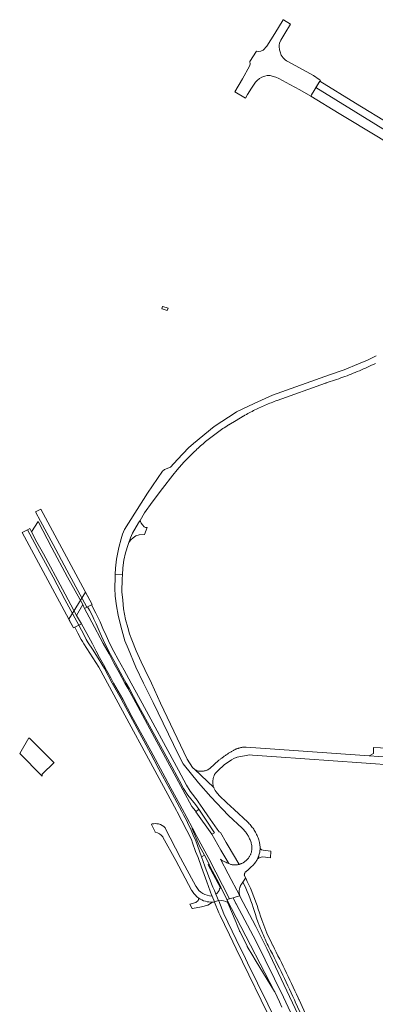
# Model space of a CAD drawing. Extents: x 152825 to 164088, y 457113 to 463005.
# Tile 69 of 256: x 156368 to 156585, y 461304 to 461905. Entities that reach past the tile are written whole.
import ezdxf

# ---------------------------------------------------------------- set-up
doc = ezdxf.new("R2010")
doc.units = 0
doc.header["$LTSCALE"] = 0.5
for name, color, linetype, lineweight in [('B-PV-VH-GESLOTENVERHARDING_ASFALT-GV', 251, 'CONTINUOUS', 18), ('B-PV-VH-HALFVERHARDING_GRASBETONSTEEN-GV', 251, 'CONTINUOUS', 18), ('B-PV-VH-ONVERHARD_ZAND-GV', 251, 'CONTINUOUS', 18), ('B-PV-VH-OPENVERHARDING-GV', 251, 'CONTINUOUS', 18), ('B-PV-VH-OPENVERHARDING_BETONSTRAATSTEEN-GV', 251, 'CONTINUOUS', 18), ('B-PV-VH-OPENVERHARDING_STRAATBAKSTEEN-GV', 251, 'CONTINUOUS', 18)]:
    doc.layers.add(name, color=color, linetype=linetype, lineweight=lineweight)

msp = doc.modelspace()

# ---------------------------------------------------------------- linework, layer by layer
at = {"layer": 'B-PV-VH-GESLOTENVERHARDING_ASFALT-GV', "flags": 128}
for points in [[(156548.718, 461863.899), (156609.868, 461826.303), (156612.417, 461830.448), (156594.256, 461841.426), (156572.953, 461854.445), (156551.156, 461867.864)], [(156609.868, 461826.303), (156548.718, 461863.899), (156545.532, 461858.719), (156563.014, 461848.131), (156586.876, 461833.5), (156606.767, 461821.261)], [(156412.071, 461548.084), (156380.615, 461606.368), (156377.417, 461604.699), (156380.498, 461598.967), (156388.177, 461584.769), (156396.507, 461569.025), (156408.835, 461546.415)], [(156387.369, 461582.746), (156378.955, 461598.806), (156375.024, 461592.423), (156378.319, 461586.206), (156382.242, 461578.955), (156393.816, 461557.426), (156402.407, 461541.449), (156406.247, 461547.975), (156396.906, 461564.837)], [(156441.484, 461598.833), (156441.352, 461599.472), (156440.427, 461597.909), (156436.763, 461591.617), (156435.517, 461588.795), (156434.443, 461586.041), (156435.693, 461587.647), (156437.145, 461588.903), (156438.687, 461590.017), (156440.749, 461590.69), (156443.972, 461590.782), (156445.533, 461595.208), (156444.661, 461595.167), (156443.892, 461595.571), (156442.709, 461596.828), (156441.99, 461597.696)], [(156380.052, 461579.591), (156372.481, 461593.701), (156369.185, 461592.064), (156400.605, 461533.726), (156403.875, 461535.406), (156395.374, 461551.159), (156388.144, 461564.79)], [(156502.231, 461370.069), (156502.254, 461370.077), (156502.185, 461370.294), (156502.092, 461370.646), (156502.014, 461371.001), (156501.951, 461371.36), (156501.905, 461371.721), (156501.874, 461372.084), (156501.859, 461372.448), (156501.861, 461372.812), (156501.878, 461373.175), (156501.911, 461373.538), (156501.96, 461373.899), (156502.025, 461374.257), (156502.106, 461374.612), (156502.202, 461374.963), (156502.313, 461375.31), (156502.44, 461375.651), (156502.581, 461375.986), (156502.737, 461376.315), (156502.907, 461376.637), (156503.092, 461376.951), (156503.189, 461377.105), (156504.105, 461378.457), (156505.727, 461380.785), (156505.827, 461380.929), (156505.024, 461382.377), (156505, 461382.585), (156504.991, 461382.794), (156504.998, 461383.003), (156505.059, 461383.416), (156505.113, 461383.618), (156505.182, 461383.816), (156505.266, 461384.007), (156505.364, 461384.191), (156505.601, 461384.534), (156505.738, 461384.692), (156505.887, 461384.837), (156506.046, 461384.971), (156506.059, 461384.981), (156507.339, 461386.007), (156509.218, 461387.741), (156510.23, 461388.665), (156510.712, 461389.183), (156511.106, 461389.64), (156511.481, 461390.113), (156511.837, 461390.6), (156512.174, 461391.1), (156512.49, 461391.614), (156512.787, 461392.139), (156513.062, 461392.676), (156513.107, 461392.771), (156513.317, 461393.223), (156513.549, 461393.78), (156513.759, 461394.345), (156513.947, 461394.918), (156514.113, 461395.499), (156514.255, 461396.085), (156514.374, 461396.676), (156514.47, 461397.272), (156514.542, 461397.871), (156514.59, 461398.472), (156514.61, 461398.95), (156514.615, 461399.075), (156514.616, 461399.678), (156514.594, 461400.281), (156514.55, 461400.854), (156514.517, 461401.168), (156514.328, 461402.567), (156514.059, 461403.534), (156513.845, 461404.226), (156513.613, 461404.913), (156513.362, 461405.593), (156513.093, 461406.265), (156512.806, 461406.931), (156512.5, 461407.588), (156512.177, 461408.236), (156511.837, 461408.876), (156511.479, 461409.506), (156511.105, 461410.127), (156510.713, 461410.737), (156510.306, 461411.336), (156509.882, 461411.923), (156509.442, 461412.499), (156508.987, 461413.063), (156508.517, 461413.615), (156508.032, 461414.153), (156507.544, 461414.666), (156507.227, 461414.986), (156498.808, 461422.823), (156494.291, 461426.995), (156489.541, 461431.382), (156487.767, 461433.525), (156487.532, 461433.85), (156487.31, 461434.184), (156487.102, 461434.527), (156486.907, 461434.878), (156486.883, 461434.926), (156486.727, 461435.236), (156486.561, 461435.601), (156486.41, 461435.973), (156486.316, 461436.233), (156474.5, 461447.427), (156474.258, 461447.625), (156474.026, 461447.836), (156473.805, 461448.058), (156473.596, 461448.291), (156473.399, 461448.534), (156470.167, 461453.662), (156453.692, 461487.701), (156448.268, 461500), (156444.24, 461508.369), (156442.027, 461512.966), (156441.969, 461513.094), (156438.938, 461519.75), (156436.223, 461526.464), (156434.934, 461530.125), (156433.787, 461534.053), (156432.473, 461538.996), (156431.238, 461545.435), (156430.669, 461550.757), (156430.245, 461555.741), (156430.318, 461563.791), (156430.501, 461566.104), (156426.112, 461566.323), (156426.03, 461564.677), (156425.965, 461558.105), (156426.122, 461553.066), (156426.855, 461547.247), (156427.943, 461541.483), (156429.499, 461534.832), (156431.944, 461525.872), (156433.931, 461521.153), (156438.741, 461509.874), (156443.315, 461500), (156448.477, 461489.799), (156449.262, 461488.187), (156464.847, 461456.217), (156467.657, 461450.807), (156477.036, 461439.04), (156484.518, 461430.504), (156495.401, 461419.164), (156503.746, 461411.395), (156503.956, 461411.183), (156504.362, 461410.756), (156504.756, 461410.319), (156505.139, 461409.871), (156505.508, 461409.412), (156505.866, 461408.944), (156506.21, 461408.466), (156506.542, 461407.979), (156506.86, 461407.484), (156507.164, 461406.979), (156507.455, 461406.467), (156507.732, 461405.947), (156507.994, 461405.42), (156508.242, 461404.886), (156508.476, 461404.345), (156508.695, 461403.798), (156508.899, 461403.245), (156509.087, 461402.688), (156509.261, 461402.125), (156509.419, 461401.558), (156509.552, 461400.573), (156509.57, 461400.401), (156509.601, 461399.996), (156509.616, 461399.589), (156509.615, 461399.183), (156509.599, 461398.777), (156509.566, 461398.372), (156509.517, 461397.968), (156509.453, 461397.567), (156509.372, 461397.168), (156509.277, 461396.773), (156509.165, 461396.383), (156509.039, 461395.996), (156508.897, 461395.615), (156508.74, 461395.24), (156508.569, 461394.872), (156508.384, 461394.51), (156508.184, 461394.156), (156507.97, 461393.81), (156507.744, 461393.473), (156507.503, 461393.145), (156507.251, 461392.826), (156506.986, 461392.518), (156506.709, 461392.221), (156505.893, 461391.475), (156505.877, 461391.462), (156505.567, 461391.204), (156505.247, 461390.958), (156504.918, 461390.725), (156504.579, 461390.506), (156504.233, 461390.3), (156503.878, 461390.107), (156503.516, 461389.929), (156503.147, 461389.766), (156502.772, 461389.617), (156502.392, 461389.483), (156502.006, 461389.364), (156501.79, 461389.307), (156501.617, 461389.261), (156501.223, 461389.173), (156500.826, 461389.101), (156500.427, 461389.044), (156500.026, 461389.003), (156499.624, 461388.979), (156499.221, 461388.97), (156498.416, 461389), (156498.015, 461389.039), (156497.616, 461389.094), (156497.22, 461389.165), (156496.826, 461389.251), (156496.437, 461389.353), (156495.581, 461389.797), (156494.897, 461389.985), (156494.254, 461390.27), (156493.619, 461390.569), (156492.99, 461390.883), (156492.368, 461391.211), (156491.754, 461391.552), (156491.148, 461391.908), (156490.55, 461392.278), (156490.357, 461392.403), (156495.178, 461383.469)], [(156485.114, 461407.672), (156475.436, 461421.495), (156475.085, 461422.039), (156472.888, 461424.628), (156467.357, 461434.79), (156450.074, 461466.791), (156439.852, 461485.655), (156433.793, 461496.86), (156432.023, 461500), (156428.49, 461506.543), (156425.327, 461512.329), (156422.37, 461517.858), (156418.802, 461524.317), (156416.999, 461527.77), (156413.511, 461534.221), (156410.167, 461540.415), (156407.42, 461545.685), (156406.247, 461547.975), (156402.407, 461541.449), (156405.451, 461536.215), (156408.762, 461530.415), (156412.188, 461523.981), (156414.54, 461519.641), (156416.606, 461515.612), (156418.894, 461511.513), (156420.867, 461507.954), (156423.409, 461503.189), (156425.146, 461500), (156430.702, 461490.186), (156436.357, 461479.613), (156447.809, 461458.607), (156456.573, 461442.395), (156460.156, 461435.897), (156465.53, 461425.798), (156469.853, 461417.849), (156473.27, 461411.355), (156475.946, 461406.267), (156483.235, 461392.918), (156487.555, 461384.628), (156491.63, 461376.619), (156495.881, 461368.246), (156498.25, 461368.926), (156500, 461369.428), (156502.231, 461370.069), (156495.178, 461383.469), (156490.357, 461392.403), (156490.55, 461392.278), (156491.148, 461391.908), (156491.754, 461391.552), (156492.368, 461391.211), (156492.99, 461390.883), (156493.619, 461390.569), (156494.254, 461390.27), (156494.897, 461389.985), (156495.581, 461389.797), (156490.543, 461398.075)], [(156495.581, 461389.797), (156496.437, 461389.353), (156496.826, 461389.251), (156497.22, 461389.165), (156497.616, 461389.094), (156498.015, 461389.039), (156498.416, 461389), (156499.221, 461388.97), (156499.624, 461388.979), (156500.026, 461389.003), (156500.427, 461389.044), (156500.826, 461389.101), (156501.223, 461389.173), (156501.617, 461389.261), (156501.79, 461389.307), (156499.573, 461393.106), (156493.951, 461402.742), (156490.418, 461408.796), (156489.61, 461409.218), (156488.486, 461410.833), (156482.725, 461418.983), (156479.95, 461422.812), (156479.739, 461423.479), (156476.824, 461427.554), (156476.824, 461427.8), (156471.906, 461434.088), (156469.728, 461437.6), (156464.74, 461446.804), (156464.716, 461446.848), (156441.345, 461490.01), (156435.887, 461500), (156431.598, 461507.855), (156427.904, 461514.501), (156425.228, 461519.381), (156422.829, 461524.005), (156420.606, 461529.049), (156418.591, 461533.497), (156416.918, 461537.494), (156414.221, 461542.828), (156411.537, 461547.809), (156409.199, 461546.603), (156410.381, 461544.513), (156412.183, 461541.221), (156413.122, 461539.205), (156414.442, 461536.249), (156416.936, 461530.592), (156419.575, 461524.661), (156423.254, 461517.472), (156426.273, 461512.059), (156430.824, 461503.593), (156432.772, 461500), (156434.776, 461496.509), (156439.624, 461487.657), (156443.593, 461480.263), (156448.019, 461472.06), (156459.524, 461451.3), (156465.32, 461440.34), (156467.919, 461435.581), (156470.466, 461431.681), (156475.138, 461425.78), (156477.14, 461423.075), (156481.355, 461416.91), (156486.765, 461408.655), (156485.114, 461407.672), (156490.543, 461398.075)], [(156494.356, 461367.808), (156495.881, 461368.246), (156491.63, 461376.619), (156487.555, 461384.628), (156483.235, 461392.918), (156475.946, 461406.267), (156473.27, 461411.355), (156473.053, 461411.241), (156473.381, 461410.563), (156473.762, 461409.685), (156477.116, 461401.344), (156477.546, 461400.445), (156480.57, 461394.848), (156483.435, 461389.393), (156484.183, 461387.878), (156489.382, 461377.954), (156490.65, 461375.368)], [(156495.841, 461346.297), (156500, 461337.737), (156522.993, 461290.414), (156525.387, 461291.402), (156506.945, 461329.216), (156505.705, 461331.757), (156500, 461343.455), (156492.38, 461359.08), (156489.372, 461366.933), (156489.32, 461367.057), (156489.267, 461367.183), (156486.72, 461366.497), (156486.77, 461366.381), (156486.824, 461366.247), (156489.477, 461359.677), (156490.15, 461358.01), (156492.794, 461352.568)], [(156500, 461356.906), (156494.356, 461367.808), (156494.908, 461366.137), (156494.95, 461366.01), (156495, 461365.887), (156500, 461353.69), (156500.634, 461352.144), (156502.08, 461348.615), (156502.129, 461348.496), (156502.194, 461348.365), (156502.978, 461346.783), (156506.654, 461339.372), (156506.716, 461339.246), (156506.791, 461339.122), (156510.235, 461333.432), (156511.691, 461331.026), (156523.491, 461311.531)]]:
    msp.add_lwpolyline(points, close=True, dxfattribs=at)
for points in [[(156585.561, 461700.003), (156580.186, 461697.441), (156574.765, 461695.034), (156565.967, 461691.534), (156557.045, 461688.409), (156522.139, 461676.066), (156511.014, 461670.784), (156500.202, 461665.691), (156500, 461665.56), (156486.545, 461656.816), (156473.952, 461646.503), (156470.839, 461643.697), (156464.158, 461636.734), (156459.825, 461632.04), (156456.237, 461630.556), (156456.042, 461630.405), (156455.032, 461629.622), (156445.769, 461616.133), (156431.861, 461593.852), (156430.561, 461590.976), (156429.671, 461588.228), (156428.352, 461582.876), (156426.884, 461575.814), (156426.313, 461570.343), (156426.112, 461566.323), (156430.501, 461566.104), (156430.845, 461570.456), (156431.473, 461575.108), (156432.406, 461579.638), (156433.958, 461584.795), (156434.443, 461586.041), (156435.517, 461588.795), (156436.763, 461591.617), (156440.427, 461597.909), (156441.352, 461599.472), (156444.056, 461604.042), (156448.644, 461610.608), (156454.913, 461618.894), (156461.29, 461627.039), (156463.94, 461630.351), (156468.09, 461634.935), (156472.369, 461639.401), (156473.087, 461640.119), (156473.812, 461640.831), (156474.541, 461641.537), (156475.277, 461642.238), (156476.017, 461642.932), (156476.763, 461643.621), (156477.515, 461644.304), (156478.272, 461644.981), (156479.034, 461645.652), (156479.802, 461646.317), (156480.574, 461646.976), (156481.352, 461647.629), (156482.135, 461648.276), (156482.923, 461648.916), (156483.716, 461649.551), (156484.514, 461650.179), (156485.317, 461650.801), (156486.125, 461651.416), (156486.938, 461652.025), (156487.756, 461652.628), (156488.578, 461653.224), (156489.405, 461653.813), (156490.236, 461654.396), (156491.072, 461654.973), (156491.913, 461655.543), (156492.758, 461656.106), (156493.607, 461656.663), (156494.461, 461657.213), (156495.319, 461657.756), (156495.459, 461657.843), (156495.564, 461657.904), (156500, 461660.538), (156504.374, 461663.135), (156504.499, 461663.212), (156505.357, 461663.706), (156506.22, 461664.193), (156507.086, 461664.674), (156507.956, 461665.147), (156508.829, 461665.613), (156509.707, 461666.072), (156510.588, 461666.524), (156511.473, 461666.969), (156512.361, 461667.406), (156513.253, 461667.837), (156514.148, 461668.26), (156515.047, 461668.676), (156515.949, 461669.085), (156516.854, 461669.486), (156517.763, 461669.881), (156518.675, 461670.267), (156519.589, 461670.647), (156520.507, 461671.019), (156521.428, 461671.383), (156522.352, 461671.74), (156523.278, 461672.09), (156524.208, 461672.432), (156524.879, 461672.674), (156525.004, 461672.714), (156554.615, 461683.295), (156554.771, 461683.351), (156554.951, 461683.408), (156556.242, 461683.821), (156557.53, 461684.241), (156558.816, 461684.669), (156560.1, 461685.104), (156561.38, 461685.547), (156562.658, 461685.998), (156563.934, 461686.456), (156565.207, 461686.922), (156566.476, 461687.395), (156567.744, 461687.876), (156569.008, 461688.364), (156570.269, 461688.86), (156571.527, 461689.363), (156572.783, 461689.873), (156574.035, 461690.391), (156575.285, 461690.916), (156576.531, 461691.449), (156577.774, 461691.989), (156579.014, 461692.536), (156580.25, 461693.091), (156581.483, 461693.653), (156582.713, 461694.222), (156583.94, 461694.798), (156585.163, 461695.382)], [(156403.875, 461535.406), (156401.396, 461534.132), (156403.041, 461531.019), (156403.325, 461530.477), (156405.392, 461526.634), (156406.114, 461525.368), (156406.884, 461524.131), (156416.103, 461509.82), (156463.464, 461422.251), (156463.958, 461421.338), (156472.622, 461404.495), (156473.344, 461402.554), (156475.232, 461397.094), (156476.738, 461393.491), (156478.846, 461387.545), (156481.986, 461378.69), (156485.202, 461370.058), (156485.25, 461369.93), (156485.302, 461369.808), (156486.72, 461366.497), (156489.267, 461367.183), (156487.613, 461371.027), (156487.56, 461371.15)], [(156467.925, 461419.639), (156466.883, 461421.617), (156459.559, 461435.3), (156452.797, 461447.533), (156449.934, 461453.03), (156447.861, 461456.859), (156429.701, 461490.37), (156424.323, 461500), (156419.507, 461508.943), (156418.003, 461511.64), (156415.601, 461515.365), (156412.164, 461520.775), (156409.557, 461524.623), (156408.297, 461526.689), (156407.042, 461529.29), (156403.875, 461535.406)], [(156480.871, 461388.171), (156478.834, 461393.964), (156475.062, 461404.27)], [(156505.827, 461380.929), (156505.727, 461380.785), (156504.105, 461378.457), (156505.008, 461376.579), (156505.878, 461374.686), (156506.715, 461372.779), (156507.519, 461370.857), (156508.289, 461368.921), (156509.026, 461366.972), (156509.729, 461365.011), (156510.398, 461363.038), (156511.033, 461361.054), (156511.748, 461358.763), (156512.502, 461356.485), (156513.297, 461354.221), (156513.929, 461352.517), (156514.066, 461352.149), (156514.438, 461351.175), (156514.818, 461350.205), (156515.207, 461349.238), (156515.602, 461348.274), (156516.005, 461347.313), (156516.415, 461346.356), (156516.833, 461345.401), (156517.258, 461344.449), (156517.69, 461343.501), (156518.13, 461342.557), (156518.576, 461341.615), (156519.03, 461340.677), (156519.492, 461339.743), (156519.96, 461338.812), (156521.053, 461336.681), (156522.138, 461334.547), (156523.217, 461332.409), (156524.288, 461330.267), (156525.352, 461328.122), (156526.409, 461325.973), (156527.459, 461323.82), (156528.502, 461321.665), (156529.537, 461319.505), (156530.565, 461317.343), (156531.586, 461315.176), (156532.6, 461313.007), (156533.607, 461310.834), (156534.606, 461308.657), (156535.598, 461306.478), (156536.025, 461305.533), (156536.09, 461305.408), (156540.345, 461296.071)], [(156554.263, 461271.806), (156538.41, 461306.529), (156538.347, 461306.654), (156537.839, 461307.78), (156536.856, 461309.943), (156535.865, 461312.103), (156534.867, 461314.26), (156533.862, 461316.413), (156532.85, 461318.563), (156531.83, 461320.709), (156530.804, 461322.852), (156529.77, 461324.992), (156528.728, 461327.128), (156527.68, 461329.26), (156526.625, 461331.389), (156525.562, 461333.514), (156524.492, 461335.636), (156523.415, 461337.755), (156522.331, 461339.869), (156522.277, 461339.994), (156521.848, 461340.88), (156521.788, 461341.005), (156518.845, 461347.328), (156516.241, 461353.798), (156515.618, 461355.503), (156514.879, 461357.631), (156514.176, 461359.771), (156513.51, 461361.922), (156512.808, 461364.091), (156512.067, 461366.248), (156511.288, 461368.391), (156510.471, 461370.52), (156509.616, 461372.634), (156508.724, 461374.733), (156507.795, 461376.815), (156506.829, 461378.881), (156505.827, 461380.929)], [(156537.658, 461289.391), (156528.847, 461308.238), (156512.263, 461342.161), (156500, 461365.153), (156499.824, 461365.483), (156498.25, 461368.926), (156495.881, 461368.246), (156494.356, 461367.808), (156500, 461356.906), (156523.491, 461311.531), (156523.563, 461311.413), (156524.999, 461308.319), (156526.427, 461305.221), (156527.848, 461302.12)], [(156537.989, 461297.403), (156518.769, 461337.946), (156511.984, 461351.438), (156502.295, 461369.947), (156502.254, 461370.077), (156502.231, 461370.069), (156500, 461369.428), (156498.25, 461368.926), (156499.824, 461365.483), (156500, 461365.153), (156512.263, 461342.161), (156528.847, 461308.238), (156537.658, 461289.391)]]:
    msp.add_lwpolyline(points, dxfattribs=at)
at = {"layer": 'B-PV-VH-GESLOTENVERHARDING_ASFALT-GV'}
for points in [[(156475.062, 461404.27, 0.0184033), (156467.925, 461419.639)], [(156487.56, 461371.15, -0.0087628), (156480.871, 461388.171)]]:
    msp.add_lwpolyline(points, format="xyb", dxfattribs=at)
at = {"layer": 'B-PV-VH-HALFVERHARDING_GRASBETONSTEEN-GV', "flags": 128}
msp.add_lwpolyline([(156490.348, 461374.917), (156490.65, 461375.368), (156489.382, 461377.954), (156484.183, 461387.878), (156483.435, 461389.393), (156482.941, 461389.112)], close=True, dxfattribs=at)
at = {"layer": 'B-PV-VH-ONVERHARD_ZAND-GV', "flags": 128}
msp.add_lwpolyline([(156374.143, 461465.905), (156373.333, 461466.555), (156367.752, 461456.966), (156381.363, 461443.383), (156381.488, 461443.258), (156381.584, 461444.347), (156388.792, 461451.446), (156388.667, 461451.569), (156374.268, 461465.782)], close=True, dxfattribs=at)
at = {"layer": 'B-PV-VH-OPENVERHARDING-GV', "flags": 128}
for points in [[(156528.766, 461905.371), (156523.653, 461896.998), (156518.833, 461889.22), (156516.539, 461886.685), (156515.035, 461886.048), (156513.64, 461885.944), (156512.408, 461886.17), (156508.362, 461879.782), (156508.468, 461878.173), (156508.145, 461876.976), (156503.853, 461869.176), (156499.127, 461861.363), (156505.639, 461857.43), (156505.717, 461857.421), (156506.94, 461859.566), (156509.384, 461863.63), (156511.842, 461867.293), (156512.922, 461868.301), (156514.29, 461869.405), (156515.754, 461870.221), (156517.517, 461870.967), (156518.885, 461871.279), (156519.893, 461871.327), (156520.757, 461871.231), (156521.477, 461871.111), (156522.558, 461870.751), (156524.238, 461870.271), (156526.038, 461869.359), (156528.414, 461868.183), (156532.807, 461865.783), (156538.971, 461862.436), (156545.532, 461858.719), (156545.967, 461859.427), (156551.47, 461868.374), (156550.76, 461868.81), (156547.175, 461871.341), (156532.025, 461879.578), (156530.85, 461880.269), (156529.906, 461880.891), (156528.708, 461882.158), (156527.556, 461883.724), (156526.911, 461885.797), (156526.566, 461886.972), (156526.381, 461888.976), (156526.289, 461889.813), (156526.566, 461891.126), (156527.372, 461892.807), (156529.655, 461896.936), (156533.135, 461902.694), (156528.838, 461905.328)], [(156458.372, 461729.138), (156455.292, 461730.124), (156454.979, 461730.224), (156454.501, 461728.804), (156454.84, 461728.694), (156457.888, 461727.697)]]:
    msp.add_lwpolyline(points, close=True, dxfattribs=at)
at = {"layer": 'B-PV-VH-OPENVERHARDING_BETONSTRAATSTEEN-GV', "flags": 128}
for points in [[(156375.024, 461592.423), (156373.907, 461594.41), (156372.481, 461593.701), (156380.052, 461579.591), (156388.144, 461564.79), (156395.374, 461551.159), (156403.875, 461535.406), (156405.451, 461536.215), (156402.407, 461541.449), (156393.816, 461557.426), (156382.242, 461578.955), (156378.319, 461586.206)], [(156407.42, 461545.685), (156408.835, 461546.415), (156409.199, 461546.603), (156411.537, 461547.809), (156412.071, 461548.084), (156408.049, 461555.534), (156397.699, 461539.201), (156398.038, 461538.492), (156400.605, 461533.726), (156401.396, 461534.132), (156403.875, 461535.406), (156405.451, 461536.215), (156402.407, 461541.449), (156406.247, 461547.975)], [(156410.381, 461544.513), (156409.199, 461546.603), (156408.835, 461546.415), (156407.42, 461545.685), (156410.167, 461540.415), (156413.511, 461534.221), (156416.999, 461527.77), (156418.802, 461524.317), (156422.37, 461517.858), (156425.327, 461512.329), (156428.49, 461506.543), (156432.023, 461500), (156433.793, 461496.86), (156439.852, 461485.655), (156450.074, 461466.791), (156467.357, 461434.79), (156472.888, 461424.628), (156475.085, 461422.039), (156475.436, 461421.495), (156477.14, 461423.075), (156475.138, 461425.78), (156470.466, 461431.681), (156467.919, 461435.581), (156465.32, 461440.34), (156459.524, 461451.3), (156448.019, 461472.06), (156443.593, 461480.263), (156439.624, 461487.657), (156434.776, 461496.509), (156432.772, 461500), (156430.824, 461503.593), (156426.273, 461512.059), (156423.254, 461517.472), (156419.575, 461524.661), (156416.936, 461530.592), (156414.442, 461536.249), (156413.122, 461539.205), (156412.183, 461541.221)], [(156592.382, 461460.251), (156583.891, 461460.674), (156583.876, 461458.82), (156583.862, 461457.031), (156581.361, 461455.56), (156593.002, 461454.717), (156592.19, 461456.54), (156592.293, 461458.53), (156592.294, 461458.554)], [(156515.076, 461398.505), (156514.61, 461398.95), (156514.59, 461398.472), (156514.542, 461397.871), (156514.47, 461397.272), (156514.374, 461396.676), (156514.255, 461396.085), (156514.113, 461395.499), (156513.947, 461394.918), (156513.759, 461394.345), (156513.549, 461393.78), (156513.317, 461393.223), (156513.107, 461392.771), (156514.106, 461393.349), (156515.276, 461393.798), (156516.317, 461393.93), (156521.039, 461393.309), (156521.265, 461397.317), (156516.443, 461397.932), (156515.578, 461398.162)]]:
    msp.add_lwpolyline(points, close=True, dxfattribs=at)
for points in [[(156405.451, 461536.215), (156403.875, 461535.406), (156407.042, 461529.29), (156408.297, 461526.689), (156409.557, 461524.623), (156412.164, 461520.775), (156415.601, 461515.365), (156418.003, 461511.64), (156419.507, 461508.943), (156424.323, 461500), (156429.701, 461490.37), (156447.861, 461456.859), (156449.934, 461453.03), (156452.797, 461447.533), (156459.559, 461435.3), (156466.883, 461421.617), (156467.925, 461419.639)], [(156475.062, 461404.27), (156478.834, 461393.964), (156479.154, 461394.064), (156480.57, 461394.848), (156477.546, 461400.445), (156477.116, 461401.344), (156473.762, 461409.685), (156473.381, 461410.563), (156473.053, 461411.241), (156473.27, 461411.355), (156469.853, 461417.849), (156465.53, 461425.798), (156460.156, 461435.897), (156456.573, 461442.395), (156447.809, 461458.607), (156436.357, 461479.613), (156430.702, 461490.186), (156425.146, 461500), (156423.409, 461503.189), (156420.867, 461507.954), (156418.894, 461511.513), (156416.606, 461515.612), (156414.54, 461519.641), (156412.188, 461523.981), (156408.762, 461530.415), (156405.451, 461536.215)], [(156593.002, 461454.717), (156581.361, 461455.56), (156520.748, 461459.883), (156506.088, 461460.953), (156506.028, 461460.953), (156505.675, 461460.951), (156505.322, 461460.94), (156504.97, 461460.921), (156504.618, 461460.894), (156504.267, 461460.859), (156503.916, 461460.817), (156503.567, 461460.766), (156503.219, 461460.708), (156502.873, 461460.641), (156502.528, 461460.567), (156502.185, 461460.485), (156501.843, 461460.395), (156501.504, 461460.298), (156501.167, 461460.193), (156500.833, 461460.08), (156500.501, 461459.96), (156500.172, 461459.832), (156500.086, 461459.796), (156500.013, 461459.761), (156499.688, 461459.604), (156499.355, 461459.439), (156499.017, 461459.266), (156498.673, 461459.086), (156498.323, 461458.898), (156497.969, 461458.703), (156497.609, 461458.501), (156497.246, 461458.292), (156496.879, 461458.078), (156496.509, 461457.856), (156496.136, 461457.629), (156495.761, 461457.397), (156495.383, 461457.159), (156495.005, 461456.916), (156494.625, 461456.668), (156494.244, 461456.416), (156493.864, 461456.159), (156493.484, 461455.899), (156493.104, 461455.635), (156492.726, 461455.368), (156492.35, 461455.098), (156491.975, 461454.826), (156491.604, 461454.551), (156491.235, 461454.274), (156490.87, 461453.995), (156490.508, 461453.716), (156490.151, 461453.435), (156489.799, 461453.154), (156489.452, 461452.872), (156483.884, 461447.866), (156483.831, 461447.825), (156483.556, 461447.62), (156483.271, 461447.428), (156482.977, 461447.249), (156482.675, 461447.085), (156482.366, 461446.934), (156482.05, 461446.799), (156481.729, 461446.677), (156481.402, 461446.572), (156481.07, 461446.481), (156480.735, 461446.406), (156480.396, 461446.347), (156480.056, 461446.303), (156477.298, 461446.215), (156477.038, 461446.262), (156476.733, 461446.332), (156476.432, 461446.418), (156476.136, 461446.519), (156475.845, 461446.635), (156475.56, 461446.765), (156475.283, 461446.91), (156475.013, 461447.069), (156474.752, 461447.242), (156474.5, 461447.427), (156486.316, 461436.233), (156486.274, 461436.35), (156486.152, 461436.732), (156486.047, 461437.119), (156485.956, 461437.51), (156485.882, 461437.904), (156485.823, 461438.301), (156485.78, 461438.7), (156485.753, 461439.1), (156485.742, 461439.501), (156485.747, 461439.902), (156485.768, 461440.303), (156485.804, 461440.702), (156485.857, 461441.1), (156485.926, 461441.495), (156486.01, 461441.887), (156486.11, 461442.276), (156486.225, 461442.66), (156486.356, 461443.039), (156486.501, 461443.413), (156486.662, 461443.781), (156486.836, 461444.142), (156487.025, 461444.495), (156487.229, 461444.841), (156487.381, 461445.082), (156488.997, 461446.75), (156492.632, 461450.017), (156497.111, 461453.249), (156498.604, 461454.056), (156500, 461454.532), (156500.228, 461454.605), (156500.547, 461454.699), (156506.09, 461455.894), (156508.055, 461456.133), (156510.034, 461456.067), (156524.621, 461455.036), (156576.65, 461451.36), (156621.699, 461448.172)]]:
    msp.add_lwpolyline(points, dxfattribs=at)
at = {"layer": 'B-PV-VH-OPENVERHARDING_BETONSTRAATSTEEN-GV'}
msp.add_lwpolyline([(156467.925, 461419.639, -0.0184033), (156475.062, 461404.27)], format="xyb", dxfattribs=at)
at = {"layer": 'B-PV-VH-OPENVERHARDING_STRAATBAKSTEEN-GV', "flags": 128}
for points in [[(156448.618, 461413.968), (156448.309, 461413.796), (156448.328, 461413.756), (156450.516, 461409.205), (156450.58, 461409.071)], [(156475.469, 461375.751), (156475.393, 461375.894), (156465.95, 461393.3), (156456.724, 461411.482), (156456.662, 461411.604)], [(156455.112, 461406.108), (156455.179, 461405.989), (156463.09, 461391.74), (156472.764, 461373.594), (156472.854, 461373.427)], [(156490.348, 461374.917), (156489.907, 461374.394)], [(156494.95, 461366.01), (156494.908, 461366.137), (156494.356, 461367.808), (156490.65, 461375.368), (156490.348, 461374.917)], [(156477.156, 461368.662), (156476.86, 461367.319), (156475.447, 461365.929), (156471.789, 461364.962), (156473.195, 461362.369), (156473.345, 461362.294), (156478.925, 461363.4), (156482.736, 461364.372), (156485.627, 461366.268)], [(156486.77, 461366.381), (156486.72, 461366.497), (156485.302, 461369.808), (156485.25, 461369.93)], [(156487.56, 461371.15), (156487.613, 461371.027), (156489.267, 461367.183), (156489.32, 461367.057)]]:
    msp.add_lwpolyline(points, dxfattribs=at)
at = {"layer": 'B-PV-VH-OPENVERHARDING_STRAATBAKSTEEN-GV'}
for points in [[(156452.599, 461413.971, 0.1238384), (156448.618, 461413.968)], [(156456.662, 461411.604, 0.144003), (156452.599, 461413.971)], [(156450.58, 461409.071, -0.1719589), (156455.112, 461406.108)], [(156485.25, 461369.93, -0.2626567), (156475.469, 461375.751)], [(156489.907, 461374.394, -0.195134), (156487.56, 461371.15)], [(156472.854, 461373.427, 0.1185512), (156477.156, 461368.662)], [(156477.156, 461368.662, 0.1643131), (156485.627, 461366.268)], [(156485.627, 461366.268, -0.1643131), (156477.156, 461368.662)], [(156485.627, 461366.268, 0.0446158), (156486.77, 461366.381)], [(156489.32, 461367.057, -0.157175), (156494.95, 461366.01)]]:
    msp.add_lwpolyline(points, format="xyb", dxfattribs=at)

doc.saveas('drawing.dxf')
